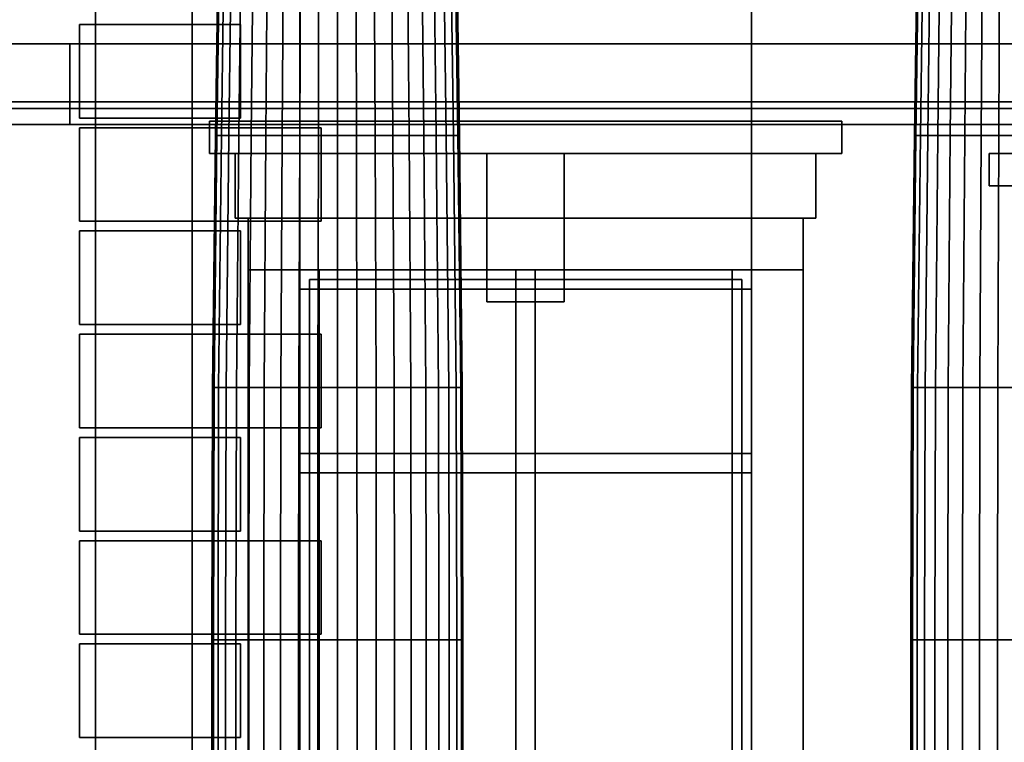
# Model space of a CAD drawing. Header units: metres. Extents: x 1.5 to 35.5, y 0 to 14.7.
# Tile 27 of 60: x 13.8 to 16.8, y 2.5 to 4.8. Entities that reach past the tile are written whole.
import ezdxf

# ---------------------------------------------------------------- set-up
doc = ezdxf.new("R2010")
doc.units = ezdxf.units.M
for name, color, linetype in [('FRAME', 8, 'Continuous'), ('GLASS', 5, 'Continuous'), ('INTERIOR_FLOOR', 8, 'Continuous'), ('PLASTER', 8, 'Continuous'), ('STUCCO', 8, 'Continuous')]:
    doc.layers.add(name, color=color, linetype=linetype)

msp = doc.modelspace()

# ---------------------------------------------------------------- linework, layer by layer
at = {"layer": 'FRAME'}
for points in [[(16.0333, 3.94), (14.6333, 3.94), (14.6333, 4), (16.0333, 4)], [(14.6933, 1.5), (14.6333, 1.5), (14.6333, 4), (14.6933, 4)], [(14.6333, 3.94), (16.0333, 3.94), (16.0333, 4), (14.6333, 4)], [(14.6333, 1.5), (14.6933, 1.5), (14.6933, 4), (14.6333, 4)], [(16.0333, 3.94), (14.6333, 3.94), (14.6333, 4), (16.0333, 4)], [(14.6933, 1.5), (14.6333, 1.5), (14.6333, 4), (14.6933, 4)], [(14.6333, 3.94), (16.0333, 3.94), (16.0333, 4), (14.6333, 4)], [(14.6333, 1.5), (14.6933, 1.5), (14.6933, 4), (14.6333, 4)], [(15.3633, 1.5), (15.3033, 1.5), (15.3033, 4), (15.3633, 4)], [(15.3033, 1.5), (15.3633, 1.5), (15.3633, 4), (15.3033, 4)], [(15.3633, 1.5), (15.3033, 1.5), (15.3033, 4), (15.3633, 4)], [(15.3033, 1.5), (15.3633, 1.5), (15.3633, 4), (15.3033, 4)], [(16.0333, 1.5), (15.9733, 1.5), (15.9733, 4), (16.0333, 4)], [(15.9733, 1.5), (16.0333, 1.5), (16.0333, 4), (15.9733, 4)], [(16.0333, 1.5), (15.9733, 1.5), (15.9733, 4), (16.0333, 4)], [(15.9733, 1.5), (16.0333, 1.5), (16.0333, 4), (15.9733, 4)], [(16.0333, 3.37), (14.6333, 3.37), (14.6333, 3.43), (16.0333, 3.43)], [(14.6333, 3.37), (16.0333, 3.37), (16.0333, 3.43), (14.6333, 3.43)], [(16.0333, 3.37), (14.6333, 3.37), (14.6333, 3.43), (16.0333, 3.43)], [(14.6333, 3.37), (16.0333, 3.37), (16.0333, 3.43), (14.6333, 3.43)]]:
    msp.add_lwpolyline(points, close=True, dxfattribs=at)
at = {"layer": 'GLASS'}
for points in [[(16.0033, 1.53), (14.6633, 1.53), (14.6633, 3.97), (16.0033, 3.97)], [(14.6633, 1.53), (16.0033, 1.53), (16.0033, 3.97), (14.6633, 3.97)], [(16.0033, 1.53), (14.6633, 1.53), (14.6633, 3.97), (16.0033, 3.97)], [(14.6633, 1.53), (16.0033, 1.53), (16.0033, 3.97), (14.6633, 3.97)]]:
    msp.add_lwpolyline(points, close=True, dxfattribs=at)
at = {"layer": 'INTERIOR_FLOOR'}
for points in [[(29.55, 4.5), (6.45, 4.5), (6.45, 4.52), (29.55, 4.52)], [(6.45, 4.5), (29.55, 4.5), (29.55, 4.52), (6.45, 4.52)]]:
    msp.add_lwpolyline(points, close=True, dxfattribs=at)
at = {"layer": 'PLASTER'}
for points in [[(14.6333, 4.5), (13.3667, 4.5), (13.3667, 7.9), (14.6333, 7.9)], [(13.3667, 4.5), (14.6333, 4.5), (14.6333, 7.9), (13.3667, 7.9)], [(14, 4.5), (13.3667, 4.5), (13.3667, 7.9), (14, 7.9)], [(13.3667, 4.5), (14, 4.5), (14, 7.9), (13.3667, 7.9)], [(14.3, 0.9), (14, 0.9), (14, 7.9), (14.3, 7.9)], [(14.6333, 4.5), (14, 4.5), (14, 7.9), (14.6333, 7.9)], [(14, 4.5), (14.6333, 4.5), (14.6333, 7.9), (14, 7.9)], [(14, 0.9), (14.3, 0.9), (14.3, 7.9), (14, 7.9)], [(17.3, 4.5), (16.0333, 4.5), (16.0333, 7.9), (17.3, 7.9)], [(16.0333, 4.5), (17.3, 4.5), (17.3, 7.9), (16.0333, 7.9)], [(17.3, 4.5), (16.0333, 4.5), (16.0333, 7.9), (17.3, 7.9)], [(16.0333, 4.5), (17.3, 4.5), (17.3, 7.9), (16.0333, 7.9)], [(16.0333, 4.5), (14.6333, 4.5), (14.6333, 5.2), (16.0333, 5.2)], [(14.6333, 4.5), (16.0333, 4.5), (16.0333, 5.2), (14.6333, 5.2)], [(16.0333, 4.5), (14.6333, 4.5), (14.6333, 5.2), (16.0333, 5.2)], [(14.6333, 4.5), (16.0333, 4.5), (16.0333, 5.2), (14.6333, 5.2)], [(14.6333, 0.9), (13.3667, 0.9), (13.3667, 4.5), (14.6333, 4.5)], [(13.3667, 0.9), (14.6333, 0.9), (14.6333, 4.5), (13.3667, 4.5)], [(14, 0.9), (13.3667, 0.9), (13.3667, 4.5), (14, 4.5)], [(13.3667, 0.9), (14, 0.9), (14, 4.5), (13.3667, 4.5)], [(14.6333, 0.9), (14, 0.9), (14, 4.5), (14.6333, 4.5)], [(14, 0.9), (14.6333, 0.9), (14.6333, 4.5), (14, 4.5)], [(16.0333, 4), (14.6333, 4), (14.6333, 4.5), (16.0333, 4.5)], [(14.6333, 4), (16.0333, 4), (16.0333, 4.5), (14.6333, 4.5)], [(16.0333, 4), (14.6333, 4), (14.6333, 4.5), (16.0333, 4.5)], [(14.6333, 4), (16.0333, 4), (16.0333, 4.5), (14.6333, 4.5)], [(17.2, 0.9), (16.0333, 0.9), (16.0333, 4.5), (17.2, 4.5)], [(16.0333, 0.9), (17.2, 0.9), (17.2, 4.5), (16.0333, 4.5)], [(17.05, 0.9), (16.0333, 0.9), (16.0333, 4.5), (17.05, 4.5)], [(16.0333, 0.9), (17.05, 0.9), (17.05, 4.5), (16.0333, 4.5)], [(16.2333, 4.16), (14.4333, 4.16), (14.4333, 4.36), (16.2333, 4.36)], [(14.4333, 4.16), (16.2333, 4.16), (16.2333, 4.36), (14.4333, 4.36)], [(16.2333, 4.16), (14.4333, 4.16), (14.4333, 4.36), (16.2333, 4.36)], [(14.4333, 4.16), (16.2333, 4.16), (16.2333, 4.36), (14.4333, 4.36)]]:
    msp.add_lwpolyline(points, close=True, dxfattribs=at)
at = {"layer": 'STUCCO'}
for points in [[(14.3765, 4.4162), (14.3718, 4.4162), (14.3832, 5.198), (14.3878, 5.198)], [(14.3718, 4.4162), (14.3765, 4.4162), (14.3878, 5.198), (14.3832, 5.198)], [(14.3903, 4.4162), (14.3765, 4.4162), (14.3878, 5.198), (14.4012, 5.198)], [(14.3765, 4.4162), (14.3903, 4.4162), (14.4012, 5.198), (14.3878, 5.198)], [(14.413, 4.4162), (14.3903, 4.4162), (14.4012, 5.198), (14.4232, 5.198)], [(14.3903, 4.4162), (14.413, 4.4162), (14.4232, 5.198), (14.4012, 5.198)], [(14.444, 4.4162), (14.413, 4.4162), (14.4232, 5.198), (14.4533, 5.198)], [(14.413, 4.4162), (14.444, 4.4162), (14.4533, 5.198), (14.4232, 5.198)], [(14.4826, 4.4162), (14.444, 4.4162), (14.4533, 5.198), (14.4907, 5.198)], [(14.444, 4.4162), (14.4826, 4.4162), (14.4907, 5.198), (14.4533, 5.198)], [(14.5277, 4.4162), (14.4826, 4.4162), (14.4907, 5.198), (14.5344, 5.198)], [(14.4826, 4.4162), (14.5277, 4.4162), (14.5344, 5.198), (14.4907, 5.198)], [(14.5783, 4.4162), (14.5277, 4.4162), (14.5344, 5.198), (14.5835, 5.198)], [(14.5277, 4.4162), (14.5783, 4.4162), (14.5835, 5.198), (14.5344, 5.198)], [(14.6331, 4.4162), (14.5783, 4.4162), (14.5835, 5.198), (14.6367, 5.198)], [(14.5783, 4.4162), (14.6331, 4.4162), (14.6367, 5.198), (14.5835, 5.198)], [(14.6908, 4.4162), (14.6331, 4.4162), (14.6367, 5.198), (14.6926, 5.198)], [(14.6331, 4.4162), (14.6908, 4.4162), (14.6926, 5.198), (14.6367, 5.198)], [(14.75, 4.4162), (14.6908, 4.4162), (14.6926, 5.198), (14.75, 5.198)], [(14.6908, 4.4162), (14.75, 4.4162), (14.75, 5.198), (14.6926, 5.198)], [(14.8092, 4.4162), (14.75, 4.4162), (14.75, 5.198), (14.8074, 5.198)], [(14.75, 4.4162), (14.8092, 4.4162), (14.8074, 5.198), (14.75, 5.198)], [(14.8669, 4.4162), (14.8092, 4.4162), (14.8074, 5.198), (14.8633, 5.198)], [(14.8092, 4.4162), (14.8669, 4.4162), (14.8633, 5.198), (14.8074, 5.198)], [(14.9217, 4.4162), (14.8669, 4.4162), (14.8633, 5.198), (14.9165, 5.198)], [(14.8669, 4.4162), (14.9217, 4.4162), (14.9165, 5.198), (14.8633, 5.198)], [(14.9723, 4.4162), (14.9217, 4.4162), (14.9165, 5.198), (14.9656, 5.198)], [(14.9217, 4.4162), (14.9723, 4.4162), (14.9656, 5.198), (14.9165, 5.198)], [(15.0174, 4.4162), (14.9723, 4.4162), (14.9656, 5.198), (15.0093, 5.198)], [(14.9723, 4.4162), (15.0174, 4.4162), (15.0093, 5.198), (14.9656, 5.198)], [(15.056, 4.4162), (15.0174, 4.4162), (15.0093, 5.198), (15.0467, 5.198)], [(15.0174, 4.4162), (15.056, 4.4162), (15.0467, 5.198), (15.0093, 5.198)], [(15.087, 4.4162), (15.056, 4.4162), (15.0467, 5.198), (15.0768, 5.198)], [(15.056, 4.4162), (15.087, 4.4162), (15.0768, 5.198), (15.0467, 5.198)], [(15.1097, 4.4162), (15.087, 4.4162), (15.0768, 5.198), (15.0988, 5.198)], [(15.087, 4.4162), (15.1097, 4.4162), (15.0988, 5.198), (15.0768, 5.198)], [(15.1235, 4.4162), (15.1097, 4.4162), (15.0988, 5.198), (15.1122, 5.198)], [(15.1097, 4.4162), (15.1235, 4.4162), (15.1122, 5.198), (15.0988, 5.198)], [(15.1282, 4.4162), (15.1235, 4.4162), (15.1122, 5.198), (15.1168, 5.198)], [(15.1235, 4.4162), (15.1282, 4.4162), (15.1168, 5.198), (15.1122, 5.198)], [(16.5431, 4.4162), (16.5385, 4.4162), (16.5499, 5.198), (16.5544, 5.198)], [(16.5385, 4.4162), (16.5431, 4.4162), (16.5544, 5.198), (16.5499, 5.198)], [(16.557, 4.4162), (16.5431, 4.4162), (16.5544, 5.198), (16.5679, 5.198)], [(16.5431, 4.4162), (16.557, 4.4162), (16.5679, 5.198), (16.5544, 5.198)], [(16.5797, 4.4162), (16.557, 4.4162), (16.5679, 5.198), (16.5899, 5.198)], [(16.557, 4.4162), (16.5797, 4.4162), (16.5899, 5.198), (16.5679, 5.198)], [(16.6107, 4.4162), (16.5797, 4.4162), (16.5899, 5.198), (16.6199, 5.198)], [(16.5797, 4.4162), (16.6107, 4.4162), (16.6199, 5.198), (16.5899, 5.198)], [(16.6492, 4.4162), (16.6107, 4.4162), (16.6199, 5.198), (16.6573, 5.198)], [(16.6107, 4.4162), (16.6492, 4.4162), (16.6573, 5.198), (16.6199, 5.198)], [(16.6944, 4.4162), (16.6492, 4.4162), (16.6573, 5.198), (16.7011, 5.198)], [(16.6492, 4.4162), (16.6944, 4.4162), (16.7011, 5.198), (16.6573, 5.198)], [(16.745, 4.4162), (16.6944, 4.4162), (16.7011, 5.198), (16.7502, 5.198)], [(16.6944, 4.4162), (16.745, 4.4162), (16.7502, 5.198), (16.7011, 5.198)], [(16.7998, 4.4162), (16.745, 4.4162), (16.7502, 5.198), (16.8033, 5.198)], [(16.745, 4.4162), (16.7998, 4.4162), (16.8033, 5.198), (16.7502, 5.198)], [(16.8575, 4.4162), (16.7998, 4.4162), (16.8033, 5.198), (16.8593, 5.198)], [(16.7998, 4.4162), (16.8575, 4.4162), (16.8593, 5.198), (16.8033, 5.198)], [(14, 4.47), (13.95, 4.47), (13.95, 4.76), (14, 4.76)], [(14.45, 4.47), (13.95, 4.47), (13.95, 4.76), (14.45, 4.76)], [(13.95, 4.47), (14.45, 4.47), (14.45, 4.76), (13.95, 4.76)], [(13.95, 4.47), (14, 4.47), (14, 4.76), (13.95, 4.76)], [(30.08, 4.45), (5.92, 4.45), (5.92, 4.7), (30.08, 4.7)], [(5.92, 4.45), (30.08, 4.45), (30.08, 4.7), (5.92, 4.7)], [(22.08, 4.45), (13.92, 4.45), (13.92, 4.7), (22.08, 4.7)], [(13.92, 4.45), (22.08, 4.45), (22.08, 4.7), (13.92, 4.7)], [(16.3133, 4.36), (14.3533, 4.36), (14.3533, 4.46), (16.3133, 4.46)], [(14.3533, 4.36), (16.3133, 4.36), (16.3133, 4.46), (14.3533, 4.46)], [(16.3133, 4.36), (14.3533, 4.36), (14.3533, 4.46), (16.3133, 4.46)], [(14.3533, 4.36), (16.3133, 4.36), (16.3133, 4.46), (14.3533, 4.46)], [(14, 4.15), (13.95, 4.15), (13.95, 4.44), (14, 4.44)], [(14.7, 4.15), (13.95, 4.15), (13.95, 4.44), (14.7, 4.44)], [(13.95, 4.15), (14.7, 4.15), (14.7, 4.44), (13.95, 4.44)], [(13.95, 4.15), (14, 4.15), (14, 4.44), (13.95, 4.44)], [(14.3676, 3.6344), (14.3629, 3.6344), (14.3718, 4.4162), (14.3765, 4.4162)], [(14.3629, 3.6344), (14.3676, 3.6344), (14.3765, 4.4162), (14.3718, 4.4162)], [(14.3818, 3.6344), (14.3676, 3.6344), (14.3765, 4.4162), (14.3903, 4.4162)], [(14.3676, 3.6344), (14.3818, 3.6344), (14.3903, 4.4162), (14.3765, 4.4162)], [(14.4051, 3.6344), (14.3818, 3.6344), (14.3903, 4.4162), (14.413, 4.4162)], [(14.3818, 3.6344), (14.4051, 3.6344), (14.413, 4.4162), (14.3903, 4.4162)], [(14.4368, 3.6344), (14.4051, 3.6344), (14.413, 4.4162), (14.444, 4.4162)], [(14.4051, 3.6344), (14.4368, 3.6344), (14.444, 4.4162), (14.413, 4.4162)], [(14.4763, 3.6344), (14.4368, 3.6344), (14.444, 4.4162), (14.4826, 4.4162)], [(14.4368, 3.6344), (14.4763, 3.6344), (14.4826, 4.4162), (14.444, 4.4162)], [(14.5224, 3.6344), (14.4763, 3.6344), (14.4826, 4.4162), (14.5277, 4.4162)], [(14.4763, 3.6344), (14.5224, 3.6344), (14.5277, 4.4162), (14.4826, 4.4162)], [(14.5742, 3.6344), (14.5224, 3.6344), (14.5277, 4.4162), (14.5783, 4.4162)], [(14.5224, 3.6344), (14.5742, 3.6344), (14.5783, 4.4162), (14.5277, 4.4162)], [(14.6304, 3.6344), (14.5742, 3.6344), (14.5783, 4.4162), (14.6331, 4.4162)], [(14.5742, 3.6344), (14.6304, 3.6344), (14.6331, 4.4162), (14.5783, 4.4162)], [(14.6894, 3.6344), (14.6304, 3.6344), (14.6331, 4.4162), (14.6908, 4.4162)], [(14.6304, 3.6344), (14.6894, 3.6344), (14.6908, 4.4162), (14.6331, 4.4162)], [(14.75, 3.6344), (14.6894, 3.6344), (14.6908, 4.4162), (14.75, 4.4162)], [(14.6894, 3.6344), (14.75, 3.6344), (14.75, 4.4162), (14.6908, 4.4162)], [(14.8106, 3.6344), (14.75, 3.6344), (14.75, 4.4162), (14.8092, 4.4162)], [(14.75, 3.6344), (14.8106, 3.6344), (14.8092, 4.4162), (14.75, 4.4162)], [(14.8696, 3.6344), (14.8106, 3.6344), (14.8092, 4.4162), (14.8669, 4.4162)], [(14.8106, 3.6344), (14.8696, 3.6344), (14.8669, 4.4162), (14.8092, 4.4162)], [(14.9258, 3.6344), (14.8696, 3.6344), (14.8669, 4.4162), (14.9217, 4.4162)], [(14.8696, 3.6344), (14.9258, 3.6344), (14.9217, 4.4162), (14.8669, 4.4162)], [(14.9776, 3.6344), (14.9258, 3.6344), (14.9217, 4.4162), (14.9723, 4.4162)], [(14.9258, 3.6344), (14.9776, 3.6344), (14.9723, 4.4162), (14.9217, 4.4162)], [(15.0237, 3.6344), (14.9776, 3.6344), (14.9723, 4.4162), (15.0174, 4.4162)], [(14.9776, 3.6344), (15.0237, 3.6344), (15.0174, 4.4162), (14.9723, 4.4162)], [(15.0632, 3.6344), (15.0237, 3.6344), (15.0174, 4.4162), (15.056, 4.4162)], [(15.0237, 3.6344), (15.0632, 3.6344), (15.056, 4.4162), (15.0174, 4.4162)], [(15.0949, 3.6344), (15.0632, 3.6344), (15.056, 4.4162), (15.087, 4.4162)], [(15.0632, 3.6344), (15.0949, 3.6344), (15.087, 4.4162), (15.056, 4.4162)], [(15.1182, 3.6344), (15.0949, 3.6344), (15.087, 4.4162), (15.1097, 4.4162)], [(15.0949, 3.6344), (15.1182, 3.6344), (15.1097, 4.4162), (15.087, 4.4162)], [(15.1324, 3.6344), (15.1182, 3.6344), (15.1097, 4.4162), (15.1235, 4.4162)], [(15.1182, 3.6344), (15.1324, 3.6344), (15.1235, 4.4162), (15.1097, 4.4162)], [(15.1371, 3.6344), (15.1324, 3.6344), (15.1235, 4.4162), (15.1282, 4.4162)], [(15.1324, 3.6344), (15.1371, 3.6344), (15.1282, 4.4162), (15.1235, 4.4162)], [(16.5343, 3.6344), (16.5295, 3.6344), (16.5385, 4.4162), (16.5431, 4.4162)], [(16.5295, 3.6344), (16.5343, 3.6344), (16.5431, 4.4162), (16.5385, 4.4162)], [(16.5485, 3.6344), (16.5343, 3.6344), (16.5431, 4.4162), (16.557, 4.4162)], [(16.5343, 3.6344), (16.5485, 3.6344), (16.557, 4.4162), (16.5431, 4.4162)], [(16.5717, 3.6344), (16.5485, 3.6344), (16.557, 4.4162), (16.5797, 4.4162)], [(16.5485, 3.6344), (16.5717, 3.6344), (16.5797, 4.4162), (16.557, 4.4162)], [(16.6035, 3.6344), (16.5717, 3.6344), (16.5797, 4.4162), (16.6107, 4.4162)], [(16.5717, 3.6344), (16.6035, 3.6344), (16.6107, 4.4162), (16.5797, 4.4162)], [(16.6429, 3.6344), (16.6035, 3.6344), (16.6107, 4.4162), (16.6492, 4.4162)], [(16.6035, 3.6344), (16.6429, 3.6344), (16.6492, 4.4162), (16.6107, 4.4162)], [(16.6891, 3.6344), (16.6429, 3.6344), (16.6492, 4.4162), (16.6944, 4.4162)], [(16.6429, 3.6344), (16.6891, 3.6344), (16.6944, 4.4162), (16.6492, 4.4162)], [(16.7409, 3.6344), (16.6891, 3.6344), (16.6944, 4.4162), (16.745, 4.4162)], [(16.6891, 3.6344), (16.7409, 3.6344), (16.745, 4.4162), (16.6944, 4.4162)], [(16.797, 3.6344), (16.7409, 3.6344), (16.745, 4.4162), (16.7998, 4.4162)], [(16.7409, 3.6344), (16.797, 3.6344), (16.7998, 4.4162), (16.745, 4.4162)], [(16.8561, 3.6344), (16.797, 3.6344), (16.7998, 4.4162), (16.8575, 4.4162)], [(16.797, 3.6344), (16.8561, 3.6344), (16.8575, 4.4162), (16.7998, 4.4162)], [(15.4533, 3.9), (15.2133, 3.9), (15.2133, 4.36), (15.4533, 4.36)], [(15.2133, 3.9), (15.4533, 3.9), (15.4533, 4.36), (15.2133, 4.36)], [(15.4533, 3.9), (15.2133, 3.9), (15.2133, 4.36), (15.4533, 4.36)], [(15.2133, 3.9), (15.4533, 3.9), (15.4533, 4.36), (15.2133, 4.36)], [(19.23, 4.26), (16.77, 4.26), (16.77, 4.36), (19.23, 4.36)], [(16.77, 4.26), (19.23, 4.26), (19.23, 4.36), (16.77, 4.36)], [(16.1933, 4), (14.4733, 4), (14.4733, 4.16), (16.1933, 4.16)], [(14.4733, 4), (16.1933, 4), (16.1933, 4.16), (14.4733, 4.16)], [(16.1933, 4), (14.4733, 4), (14.4733, 4.16), (16.1933, 4.16)], [(14.4733, 4), (16.1933, 4), (16.1933, 4.16), (14.4733, 4.16)], [(14, 3.83), (13.95, 3.83), (13.95, 4.12), (14, 4.12)], [(14.45, 3.83), (13.95, 3.83), (13.95, 4.12), (14.45, 4.12)], [(13.95, 3.83), (14.45, 3.83), (14.45, 4.12), (13.95, 4.12)], [(13.95, 3.83), (14, 3.83), (14, 4.12), (13.95, 4.12)], [(14.6333, 1.5), (14.4733, 1.5), (14.4733, 4), (14.6333, 4)], [(14.4733, 1.5), (14.6333, 1.5), (14.6333, 4), (14.4733, 4)], [(14.6333, 1.5), (14.4733, 1.5), (14.4733, 4), (14.6333, 4)], [(14.4733, 1.5), (14.6333, 1.5), (14.6333, 4), (14.4733, 4)], [(16.1933, 1.5), (16.0333, 1.5), (16.0333, 4), (16.1933, 4)], [(16.0333, 1.5), (16.1933, 1.5), (16.1933, 4), (16.0333, 4)], [(16.1933, 1.5), (16.0333, 1.5), (16.0333, 4), (16.1933, 4)], [(16.0333, 1.5), (16.1933, 1.5), (16.1933, 4), (16.0333, 4)], [(14, 3.51), (13.95, 3.51), (13.95, 3.8), (14, 3.8)], [(14.7, 3.51), (13.95, 3.51), (13.95, 3.8), (14.7, 3.8)], [(13.95, 3.51), (14.7, 3.51), (14.7, 3.8), (13.95, 3.8)], [(13.95, 3.51), (14, 3.51), (14, 3.8), (13.95, 3.8)], [(14.3659, 2.8525), (14.3611, 2.8525), (14.3629, 3.6344), (14.3676, 3.6344)], [(14.3611, 2.8525), (14.3659, 2.8525), (14.3676, 3.6344), (14.3629, 3.6344)], [(14.3801, 2.8525), (14.3659, 2.8525), (14.3676, 3.6344), (14.3818, 3.6344)], [(14.3659, 2.8525), (14.3801, 2.8525), (14.3818, 3.6344), (14.3676, 3.6344)], [(14.4035, 2.8525), (14.3801, 2.8525), (14.3818, 3.6344), (14.4051, 3.6344)], [(14.3801, 2.8525), (14.4035, 2.8525), (14.4051, 3.6344), (14.3818, 3.6344)], [(14.4354, 2.8525), (14.4035, 2.8525), (14.4051, 3.6344), (14.4368, 3.6344)], [(14.4035, 2.8525), (14.4354, 2.8525), (14.4368, 3.6344), (14.4051, 3.6344)], [(14.475, 2.8525), (14.4354, 2.8525), (14.4368, 3.6344), (14.4763, 3.6344)], [(14.4354, 2.8525), (14.475, 2.8525), (14.4763, 3.6344), (14.4368, 3.6344)], [(14.5214, 2.8525), (14.475, 2.8525), (14.4763, 3.6344), (14.5224, 3.6344)], [(14.475, 2.8525), (14.5214, 2.8525), (14.5224, 3.6344), (14.4763, 3.6344)], [(14.5734, 2.8525), (14.5214, 2.8525), (14.5224, 3.6344), (14.5742, 3.6344)], [(14.5214, 2.8525), (14.5734, 2.8525), (14.5742, 3.6344), (14.5224, 3.6344)], [(14.6298, 2.8525), (14.5734, 2.8525), (14.5742, 3.6344), (14.6304, 3.6344)], [(14.5734, 2.8525), (14.6298, 2.8525), (14.6304, 3.6344), (14.5742, 3.6344)], [(14.6892, 2.8525), (14.6298, 2.8525), (14.6304, 3.6344), (14.6894, 3.6344)], [(14.6298, 2.8525), (14.6892, 2.8525), (14.6894, 3.6344), (14.6304, 3.6344)], [(14.75, 2.8525), (14.6892, 2.8525), (14.6894, 3.6344), (14.75, 3.6344)], [(14.6892, 2.8525), (14.75, 2.8525), (14.75, 3.6344), (14.6894, 3.6344)], [(14.8108, 2.8525), (14.75, 2.8525), (14.75, 3.6344), (14.8106, 3.6344)], [(14.75, 2.8525), (14.8108, 2.8525), (14.8106, 3.6344), (14.75, 3.6344)], [(14.8702, 2.8525), (14.8108, 2.8525), (14.8106, 3.6344), (14.8696, 3.6344)], [(14.8108, 2.8525), (14.8702, 2.8525), (14.8696, 3.6344), (14.8106, 3.6344)], [(14.9266, 2.8525), (14.8702, 2.8525), (14.8696, 3.6344), (14.9258, 3.6344)], [(14.8702, 2.8525), (14.9266, 2.8525), (14.9258, 3.6344), (14.8696, 3.6344)], [(14.9786, 2.8525), (14.9266, 2.8525), (14.9258, 3.6344), (14.9776, 3.6344)], [(14.9266, 2.8525), (14.9786, 2.8525), (14.9776, 3.6344), (14.9258, 3.6344)], [(15.025, 2.8525), (14.9786, 2.8525), (14.9776, 3.6344), (15.0237, 3.6344)], [(14.9786, 2.8525), (15.025, 2.8525), (15.0237, 3.6344), (14.9776, 3.6344)], [(15.0646, 2.8525), (15.025, 2.8525), (15.0237, 3.6344), (15.0632, 3.6344)], [(15.025, 2.8525), (15.0646, 2.8525), (15.0632, 3.6344), (15.0237, 3.6344)], [(15.0965, 2.8525), (15.0646, 2.8525), (15.0632, 3.6344), (15.0949, 3.6344)], [(15.0646, 2.8525), (15.0965, 2.8525), (15.0949, 3.6344), (15.0632, 3.6344)], [(15.1199, 2.8525), (15.0965, 2.8525), (15.0949, 3.6344), (15.1182, 3.6344)], [(15.0965, 2.8525), (15.1199, 2.8525), (15.1182, 3.6344), (15.0949, 3.6344)], [(15.1341, 2.8525), (15.1199, 2.8525), (15.1182, 3.6344), (15.1324, 3.6344)], [(15.1199, 2.8525), (15.1341, 2.8525), (15.1324, 3.6344), (15.1182, 3.6344)], [(15.1389, 2.8525), (15.1341, 2.8525), (15.1324, 3.6344), (15.1371, 3.6344)], [(15.1341, 2.8525), (15.1389, 2.8525), (15.1371, 3.6344), (15.1324, 3.6344)], [(16.5326, 2.8525), (16.5278, 2.8525), (16.5295, 3.6344), (16.5343, 3.6344)], [(16.5278, 2.8525), (16.5326, 2.8525), (16.5343, 3.6344), (16.5295, 3.6344)], [(16.5468, 2.8525), (16.5326, 2.8525), (16.5343, 3.6344), (16.5485, 3.6344)], [(16.5326, 2.8525), (16.5468, 2.8525), (16.5485, 3.6344), (16.5343, 3.6344)], [(16.5702, 2.8525), (16.5468, 2.8525), (16.5485, 3.6344), (16.5717, 3.6344)], [(16.5468, 2.8525), (16.5702, 2.8525), (16.5717, 3.6344), (16.5485, 3.6344)], [(16.602, 2.8525), (16.5702, 2.8525), (16.5717, 3.6344), (16.6035, 3.6344)], [(16.5702, 2.8525), (16.602, 2.8525), (16.6035, 3.6344), (16.5717, 3.6344)], [(16.6417, 2.8525), (16.602, 2.8525), (16.6035, 3.6344), (16.6429, 3.6344)], [(16.602, 2.8525), (16.6417, 2.8525), (16.6429, 3.6344), (16.6035, 3.6344)], [(16.6881, 2.8525), (16.6417, 2.8525), (16.6429, 3.6344), (16.6891, 3.6344)], [(16.6417, 2.8525), (16.6881, 2.8525), (16.6891, 3.6344), (16.6429, 3.6344)], [(16.7401, 2.8525), (16.6881, 2.8525), (16.6891, 3.6344), (16.7409, 3.6344)], [(16.6881, 2.8525), (16.7401, 2.8525), (16.7409, 3.6344), (16.6891, 3.6344)], [(16.7965, 2.8525), (16.7401, 2.8525), (16.7409, 3.6344), (16.797, 3.6344)], [(16.7401, 2.8525), (16.7965, 2.8525), (16.797, 3.6344), (16.7409, 3.6344)], [(16.8558, 2.8525), (16.7965, 2.8525), (16.797, 3.6344), (16.8561, 3.6344)], [(16.7965, 2.8525), (16.8558, 2.8525), (16.8561, 3.6344), (16.797, 3.6344)], [(14, 3.19), (13.95, 3.19), (13.95, 3.48), (14, 3.48)], [(14.45, 3.19), (13.95, 3.19), (13.95, 3.48), (14.45, 3.48)], [(13.95, 3.19), (14.45, 3.19), (14.45, 3.48), (13.95, 3.48)], [(13.95, 3.19), (14, 3.19), (14, 3.48), (13.95, 3.48)], [(14, 2.87), (13.95, 2.87), (13.95, 3.16), (14, 3.16)], [(14.7, 2.87), (13.95, 2.87), (13.95, 3.16), (14.7, 3.16)], [(13.95, 2.87), (14.7, 2.87), (14.7, 3.16), (13.95, 3.16)], [(13.95, 2.87), (14, 2.87), (14, 3.16), (13.95, 3.16)], [(14, 2.55), (13.95, 2.55), (13.95, 2.84), (14, 2.84)], [(14.45, 2.55), (13.95, 2.55), (13.95, 2.84), (14.45, 2.84)], [(13.95, 2.55), (14.45, 2.55), (14.45, 2.84), (13.95, 2.84)], [(13.95, 2.55), (14, 2.55), (14, 2.84), (13.95, 2.84)], [(14.3659, 2.0707), (14.3611, 2.0707), (14.3611, 2.8525), (14.3659, 2.8525)], [(14.3611, 2.0707), (14.3659, 2.0707), (14.3659, 2.8525), (14.3611, 2.8525)], [(14.3801, 2.0707), (14.3659, 2.0707), (14.3659, 2.8525), (14.3801, 2.8525)], [(14.3659, 2.0707), (14.3801, 2.0707), (14.3801, 2.8525), (14.3659, 2.8525)], [(14.4035, 2.0707), (14.3801, 2.0707), (14.3801, 2.8525), (14.4035, 2.8525)], [(14.3801, 2.0707), (14.4035, 2.0707), (14.4035, 2.8525), (14.3801, 2.8525)], [(14.4354, 2.0707), (14.4035, 2.0707), (14.4035, 2.8525), (14.4354, 2.8525)], [(14.4035, 2.0707), (14.4354, 2.0707), (14.4354, 2.8525), (14.4035, 2.8525)], [(14.475, 2.0707), (14.4354, 2.0707), (14.4354, 2.8525), (14.475, 2.8525)], [(14.4354, 2.0707), (14.475, 2.0707), (14.475, 2.8525), (14.4354, 2.8525)], [(14.5214, 2.0707), (14.475, 2.0707), (14.475, 2.8525), (14.5214, 2.8525)], [(14.475, 2.0707), (14.5214, 2.0707), (14.5214, 2.8525), (14.475, 2.8525)], [(14.5734, 2.0707), (14.5214, 2.0707), (14.5214, 2.8525), (14.5734, 2.8525)], [(14.5214, 2.0707), (14.5734, 2.0707), (14.5734, 2.8525), (14.5214, 2.8525)], [(14.6298, 2.0707), (14.5734, 2.0707), (14.5734, 2.8525), (14.6298, 2.8525)], [(14.5734, 2.0707), (14.6298, 2.0707), (14.6298, 2.8525), (14.5734, 2.8525)], [(14.6892, 2.0707), (14.6298, 2.0707), (14.6298, 2.8525), (14.6892, 2.8525)], [(14.6298, 2.0707), (14.6892, 2.0707), (14.6892, 2.8525), (14.6298, 2.8525)], [(14.75, 2.0707), (14.6892, 2.0707), (14.6892, 2.8525), (14.75, 2.8525)], [(14.6892, 2.0707), (14.75, 2.0707), (14.75, 2.8525), (14.6892, 2.8525)], [(14.8108, 2.0707), (14.75, 2.0707), (14.75, 2.8525), (14.8108, 2.8525)], [(14.75, 2.0707), (14.8108, 2.0707), (14.8108, 2.8525), (14.75, 2.8525)], [(14.8702, 2.0707), (14.8108, 2.0707), (14.8108, 2.8525), (14.8702, 2.8525)], [(14.8108, 2.0707), (14.8702, 2.0707), (14.8702, 2.8525), (14.8108, 2.8525)], [(14.9266, 2.0707), (14.8702, 2.0707), (14.8702, 2.8525), (14.9266, 2.8525)], [(14.8702, 2.0707), (14.9266, 2.0707), (14.9266, 2.8525), (14.8702, 2.8525)], [(14.9786, 2.0707), (14.9266, 2.0707), (14.9266, 2.8525), (14.9786, 2.8525)], [(14.9266, 2.0707), (14.9786, 2.0707), (14.9786, 2.8525), (14.9266, 2.8525)], [(15.025, 2.0707), (14.9786, 2.0707), (14.9786, 2.8525), (15.025, 2.8525)], [(14.9786, 2.0707), (15.025, 2.0707), (15.025, 2.8525), (14.9786, 2.8525)], [(15.0646, 2.0707), (15.025, 2.0707), (15.025, 2.8525), (15.0646, 2.8525)], [(15.025, 2.0707), (15.0646, 2.0707), (15.0646, 2.8525), (15.025, 2.8525)], [(15.0965, 2.0707), (15.0646, 2.0707), (15.0646, 2.8525), (15.0965, 2.8525)], [(15.0646, 2.0707), (15.0965, 2.0707), (15.0965, 2.8525), (15.0646, 2.8525)], [(15.1199, 2.0707), (15.0965, 2.0707), (15.0965, 2.8525), (15.1199, 2.8525)], [(15.0965, 2.0707), (15.1199, 2.0707), (15.1199, 2.8525), (15.0965, 2.8525)], [(15.1341, 2.0707), (15.1199, 2.0707), (15.1199, 2.8525), (15.1341, 2.8525)], [(15.1199, 2.0707), (15.1341, 2.0707), (15.1341, 2.8525), (15.1199, 2.8525)], [(15.1389, 2.0707), (15.1341, 2.0707), (15.1341, 2.8525), (15.1389, 2.8525)], [(15.1341, 2.0707), (15.1389, 2.0707), (15.1389, 2.8525), (15.1341, 2.8525)], [(16.5326, 2.0707), (16.5278, 2.0707), (16.5278, 2.8525), (16.5326, 2.8525)], [(16.5278, 2.0707), (16.5326, 2.0707), (16.5326, 2.8525), (16.5278, 2.8525)], [(16.5468, 2.0707), (16.5326, 2.0707), (16.5326, 2.8525), (16.5468, 2.8525)], [(16.5326, 2.0707), (16.5468, 2.0707), (16.5468, 2.8525), (16.5326, 2.8525)], [(16.5702, 2.0707), (16.5468, 2.0707), (16.5468, 2.8525), (16.5702, 2.8525)], [(16.5468, 2.0707), (16.5702, 2.0707), (16.5702, 2.8525), (16.5468, 2.8525)], [(16.602, 2.0707), (16.5702, 2.0707), (16.5702, 2.8525), (16.602, 2.8525)], [(16.5702, 2.0707), (16.602, 2.0707), (16.602, 2.8525), (16.5702, 2.8525)], [(16.6417, 2.0707), (16.602, 2.0707), (16.602, 2.8525), (16.6417, 2.8525)], [(16.602, 2.0707), (16.6417, 2.0707), (16.6417, 2.8525), (16.602, 2.8525)], [(16.6881, 2.0707), (16.6417, 2.0707), (16.6417, 2.8525), (16.6881, 2.8525)], [(16.6417, 2.0707), (16.6881, 2.0707), (16.6881, 2.8525), (16.6417, 2.8525)], [(16.7401, 2.0707), (16.6881, 2.0707), (16.6881, 2.8525), (16.7401, 2.8525)], [(16.6881, 2.0707), (16.7401, 2.0707), (16.7401, 2.8525), (16.6881, 2.8525)], [(16.7965, 2.0707), (16.7401, 2.0707), (16.7401, 2.8525), (16.7965, 2.8525)], [(16.7401, 2.0707), (16.7965, 2.0707), (16.7965, 2.8525), (16.7401, 2.8525)], [(16.8558, 2.0707), (16.7965, 2.0707), (16.7965, 2.8525), (16.8558, 2.8525)], [(16.7965, 2.0707), (16.8558, 2.0707), (16.8558, 2.8525), (16.7965, 2.8525)]]:
    msp.add_lwpolyline(points, close=True, dxfattribs=at)

doc.saveas('drawing.dxf')
